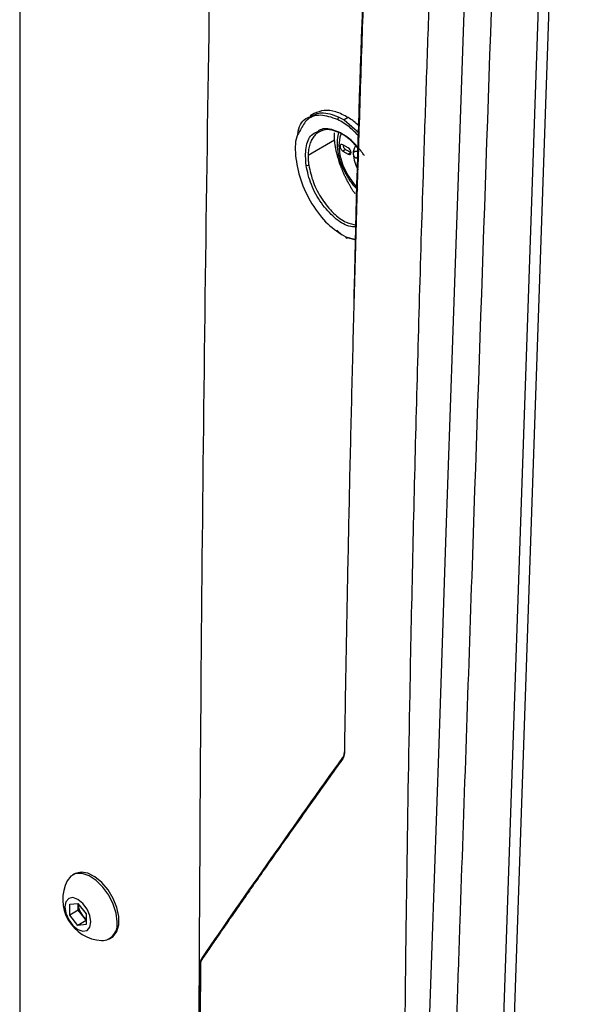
# Model space of a CAD drawing. Header units: millimetres. Extents: x 155400 to 158106, y 111257 to 114777.
# Tile 142 of 157: x 157529 to 157603, y 114250 to 114377. Entities that reach past the tile are written whole.
import ezdxf

# ---------------------------------------------------------------- set-up
doc = ezdxf.new("R2010")
doc.units = ezdxf.units.MM

msp = doc.modelspace()

# ---------------------------------------------------------------- linework, layer by layer
at = {"color": 7, "linetype": 'Continuous', "lineweight": 25}
for p, q in [((157529.03, 114577.13), (157529.03, 114248.31)), ((157600.8, 114480.99), (157592.55, 114241.09)), ((157599.37, 114479.82), (157591.14, 114240.41)), ((157567.01, 114364.9), (157566.47, 114364.58)), ((157571.38, 114364.38), (157570.85, 114364.07)), ((157570.85, 114364.07), (157572.83, 114362.38)), ((157569.64, 114361.45), (157566.22, 114359.47)), ((157571.4, 114360.47), (157570.69, 114360.88)), ((157571.05, 114360.26), (157570.69, 114360.06)), ((157570.69, 114360.06), (157571.4, 114359.65)), ((157571.05, 114360.26), (157571.76, 114359.86)), ((157571.76, 114359.86), (157571.4, 114359.65)), ((157572.74, 114359.35), (157572.4, 114359.16)), ((157570.62, 114349.24), (157569.91, 114349.85)), ((157571.07, 114349), (157572.4, 114348.68)), ((157572.4, 114348.6), (157571.28, 114348.88)), ((157536.11, 114266.96), (157535.84, 114266.81)), ((157535.48, 114263.05), (157536.54, 114263.14)), ((157535.48, 114261.63), (157535.48, 114263.05)), ((157536.54, 114263.14), (157537.6, 114261.82)), ((157536.58, 114262.98), (157536.58, 114263.09)), ((157536.59, 114263.08), (157536.58, 114262.98)), ((157536.58, 114262.27), (157536.58, 114262.98)), ((157536.58, 114262.27), (157535.48, 114261.63)), ((157536.54, 114260.31), (157535.48, 114261.63)), ((157537.11, 114261.61), (157536.58, 114262.27)), ((157537.6, 114261), (157537.11, 114261.61)), ((157537.6, 114261.82), (157537.6, 114260.41)), ((157537.6, 114260.93), (157536.54, 114260.31)), ((157537.6, 114260.41), (157536.54, 114260.31)), ((157540.59, 114258.58), (157540.86, 114258.74))]:
    msp.add_line(p, q, dxfattribs=at)
at = {"color": 7, "linetype": 'Continuous', "lineweight": 25, "flags": 128}
for points in [[(157590.21, 114491.68), (157585.74, 114361.69), (157584.85, 114335.69), (157583.95, 114309.69), (157583.06, 114283.69), (157582.16, 114257.69), (157581.27, 114231.7)], [(157570.5, 114362.32), (157570.32, 114361.83), (157570.19, 114360.76), (157570.32, 114359.54), (157570.71, 114358.25), (157571.31, 114356.99), (157572.11, 114355.83), (157572.6, 114355.27)], [(157570.69, 114360.88), (157570.56, 114360.92), (157570.44, 114360.9), (157570.37, 114360.81), (157570.34, 114360.67), (157570.37, 114360.5), (157570.44, 114360.32), (157570.56, 114360.17), (157570.69, 114360.06)], [(157571.4, 114359.65), (157571.54, 114359.6), (157571.65, 114359.63), (157571.73, 114359.72), (157571.76, 114359.86), (157571.73, 114360.03), (157571.65, 114360.2), (157571.54, 114360.36), (157571.4, 114360.47)], [(157541.58, 114260.76), (157541.45, 114261.88), (157541.09, 114263.05), (157540.51, 114264.21), (157539.76, 114265.25), (157538.9, 114266.1), (157537.99, 114266.7), (157537.09, 114267), (157536.28, 114266.98), (157535.61, 114266.65), (157535.15, 114266.05)], [(157540.86, 114258.74), (157541.09, 114258.9), (157541.57, 114259.53), (157541.81, 114260.4), (157541.81, 114261.46), (157541.57, 114262.62), (157541.09, 114263.79), (157540.42, 114264.9), (157539.61, 114265.86), (157538.71, 114266.59), (157537.8, 114267.04), (157536.94, 114267.19), (157536.19, 114267.01), (157536.11, 114266.96)], [(157538.22, 114260.76), (157538.09, 114261.58), (157537.73, 114262.41), (157537.18, 114263.15), (157536.54, 114263.67), (157535.9, 114263.89), (157535.35, 114263.79), (157534.99, 114263.37), (157534.86, 114262.7), (157534.99, 114261.88), (157535.35, 114261.04), (157535.9, 114260.31), (157536.54, 114259.79), (157537.18, 114259.57), (157537.73, 114259.67), (157538.09, 114260.09), (157538.22, 114260.76)]]:
    msp.add_lwpolyline(points, dxfattribs=at)
at = {"color": 7, "linetype": 'Continuous', "lineweight": 25}
for centre, radius, start, end in [((157570.38, 114364.14), 0.345, 121.6255, 182.3582), ((157571.44, 114360.9), 0.75, 181.8666, 238.1281), ((157573.69, 114359.78), 1.66, 145.3442, 182.89), ((157576.22, 114359.87), 4.18, 182.4279, 212.227), ((157566.08, 114358.7), 0.493, 254.6838, 297.25), ((157571.21, 114348.99), 0.131, 175.7357, 303.1795), ((157570.92, 114282.61), 0.0591, 121.5903, 238.5553), ((157570.78, 114281.85), 0.117, 124.813, 215.5101), ((157539.9, 114263.67), 5.32, 153.3357, 266.6589), ((157538.88, 114263.08), 2.3, 182.6393, 219.7721), ((157538.67, 114262.83), 1.98, 218.0623, 237.233), ((157539.57, 114260.4), 2.04, 270.6605, 10.0847), ((157552.61, 114255.99), 0.119, 124.6101, 213.1403), ((157552.38, 114255.32), 0.0606, 116.9861, 233.5774)]:
    msp.add_arc(centre, radius, start, end, dxfattribs=at)
for points, knots in [([(157556.41, 114513.37), (157555.81, 114490.61), (157554.53, 114441.97), (157553.22, 114367.82), (157552.3, 114293.06), (157552.11, 114244.23), (157552.02, 114220.93)], [0, 0, 0, 0, 0.23181, 0.49555, 0.759298, 1, 1, 1, 1]), ([(157578.8, 114498.68), (157578.68, 114496.6), (157578.44, 114492.42), (157578.1, 114486.17), (157577.76, 114479.93), (157577.43, 114473.68), (157577.1, 114467.45), (157576.79, 114461.21), (157576.48, 114454.98), (157576.18, 114448.76), (157575.88, 114442.54), (157575.6, 114436.33), (157575.32, 114430.12), (157575.05, 114423.91), (157574.78, 114417.71), (157574.53, 114411.52), (157574.28, 114405.33), (157574.04, 114399.14), (157573.81, 114392.96), (157573.58, 114386.79), (157573.36, 114380.62), (157573.15, 114374.45), (157572.95, 114368.29), (157572.75, 114362.13), (157572.56, 114355.98), (157572.38, 114349.84), (157572.21, 114343.69), (157572.04, 114337.56), (157571.89, 114331.43), (157571.74, 114325.3), (157571.59, 114319.18), (157571.46, 114313.06), (157571.33, 114306.95), (157571.21, 114300.85), (157571.09, 114294.75), (157570.99, 114288.65), (157570.92, 114284.59), (157570.89, 114282.56)], [0, 0, 0, 0, 0.0286306, 0.057258, 0.0858822, 0.1145032, 0.1431209, 0.1717353, 0.2003465, 0.2289543, 0.2575587, 0.2861598, 0.3147574, 0.3433515, 0.3719422, 0.4005294, 0.4291131, 0.4576931, 0.4862696, 0.5148425, 0.5434117, 0.5719773, 0.6005391, 0.6290972, 0.6576516, 0.6862021, 0.7147488, 0.7432917, 0.7718307, 0.8003659, 0.828897, 0.8574243, 0.8859475, 0.9144667, 0.9429819, 0.971493, 1, 1, 1, 1]), ([(157572.15, 114340.59), (157572.16, 114341.29), (157572.6, 114361.99), (157573.99, 114398.74), (157576.18, 114450.79), (157577.94, 114482.81), (157578.81, 114498.82)], [0, 0, 0, 0, 0.013377, 0.397061, 0.698532, 1, 1, 1, 1]), ([(157578.54, 114223.81), (157578.54, 114225.08), (157578.56, 114227.83), (157578.58, 114231.96), (157578.62, 114236.2), (157578.66, 114240.84), (157578.73, 114247.73), (157578.82, 114256.15), (157579.02, 114270.86), (157579.39, 114293.02), (157580.07, 114323.45), (157580.83, 114349.49), (157581.45, 114368.13), (157581.85, 114379.33), (157582.28, 114390.54), (157582.73, 114401.77), (157583.2, 114413.01), (157583.7, 114424.26), (157584.23, 114435.52), (157584.78, 114446.79), (157585.36, 114458.08), (157585.96, 114469.38), (157586.58, 114480.69), (157587.02, 114488.23), (157587.24, 114492.01)], [0, 0, 0, 0, 0.014401, 0.03125, 0.046875, 0.0625, 0.083787, 0.125, 0.157754, 0.25, 0.37501, 0.499999, 0.541684, 0.583365, 0.625044, 0.666719, 0.708392, 0.750061, 0.791727, 0.833389, 0.875048, 0.916702, 0.958353, 1, 1, 1, 1]), ([(157593.43, 114483.25), (157592.93, 114468.73), (157592.43, 114454.07), (157591.41, 114424.56), (157590.9, 114409.71), (157589.37, 114365.02), (157588.33, 114335.03), (157586.8, 114290.38), (157586.29, 114275.55), (157585.65, 114257.14), (157585.47, 114251.62), (157585.24, 114245.21), (157585.15, 114242.35), (157585.11, 114241.32), (157585.1, 114241.09), (157585.1, 114240.97), (157585.09, 114240.65), (157585.09, 114240.46), (157585.1, 114240.1), (157585.11, 114239.93), (157585.14, 114239.6), (157585.15, 114239.45), (157585.2, 114238.99), (157585.24, 114238.69), (157585.34, 114238.12), (157585.4, 114237.83), (157585.54, 114237.25), (157585.61, 114236.96), (157585.79, 114236.36), (157585.89, 114236.05), (157586.07, 114235.55), (157586.14, 114235.37), (157586.25, 114235.09), (157586.29, 114235), (157586.36, 114234.8), (157586.55, 114234.33), (157587.06, 114233.08), (157587.52, 114231.92), (157589.08, 114228.02), (157590.36, 114224.85), (157592.92, 114218.45), (157594.21, 114215.23), (157596.77, 114208.85), (157598.04, 114205.69), (157599.9, 114201.05), (157600.59, 114199.33), (157601.27, 114197.63), (157601.42, 114197.26), (157601.5, 114197.07), (157601.73, 114196.54), (157601.88, 114196.22), (157602.34, 114195.3), (157602.66, 114194.75), (157603.33, 114193.71), (157603.67, 114193.23), (157604.42, 114192.29), (157604.82, 114191.84), (157605.48, 114191.18), (157605.71, 114190.96), (157606.21, 114190.52), (157606.48, 114190.3), (157606.93, 114189.97), (157607.09, 114189.86), (157607.43, 114189.63), (157607.62, 114189.51), (157608.26, 114189.14), (157608.69, 114188.89), (157616.02, 114184.66), (157623.21, 114180.51), (157637.97, 114171.99), (157645.53, 114167.62), (157653.1, 114163.26)], [0, 0, 0, 0, 0.125, 0.125, 0.25, 0.25, 0.5, 0.5, 0.625, 0.625, 0.65625, 0.671875, 0.679688, 0.680664, 0.680664, 0.681641, 0.681641, 0.683594, 0.683594, 0.685547, 0.685547, 0.6875, 0.6875, 0.691406, 0.691406, 0.695313, 0.695313, 0.699219, 0.699219, 0.703125, 0.703125, 0.705078, 0.705078, 0.706055, 0.706055, 0.707031, 0.710938, 0.71875, 0.71875, 0.75, 0.75, 0.78125, 0.78125, 0.8125, 0.8125, 0.828125, 0.830078, 0.830078, 0.832031, 0.832031, 0.835938, 0.835938, 0.84375, 0.84375, 0.851563, 0.851563, 0.859375, 0.859375, 0.863281, 0.863281, 0.867188, 0.867188, 0.869141, 0.869141, 0.871094, 0.871094, 0.875, 0.875, 0.9375, 0.9375, 1, 1, 1, 1]), ([(157571.38, 114364.38), (157570.85, 114364.66), (157569.78, 114365.22), (157568.25, 114365.4), (157567.42, 114365.06), (157567.01, 114364.9)], [0, 0, 0, 0, 0.333201, 0.666941, 1, 1, 1, 1]), ([(157564.89, 114362.19), (157564.91, 114362.34), (157565.03, 114363.36), (157565.63, 114364.23), (157566.39, 114364.45), (157566.52, 114364.49)], [0, 0, 0, 0, 0.122131, 0.846896, 1, 1, 1, 1]), ([(157570.03, 114364.12), (157569.27, 114364.39), (157567.74, 114364.91), (157565.96, 114364.27), (157565.38, 114363.09), (157565.13, 114362.59)], [0, 0, 0, 0, 0.362914, 0.72551, 1, 1, 1, 1]), ([(157566.52, 114364.49), (157566.98, 114364.72), (157568.02, 114365.26), (157569.41, 114364.73), (157570.19, 114364.43)], [0, 0, 0, 0, 0.440845, 1, 1, 1, 1]), ([(157572.82, 114361.91), (157572.41, 114362.34), (157571.51, 114363.29), (157570.56, 114363.83), (157570.03, 114364.12)], [0, 0, 0, 0, 0.45377, 1, 1, 1, 1]), ([(157572.86, 114363.22), (157572.76, 114363.31), (157572.29, 114363.79), (157571.79, 114364.12), (157571.38, 114364.38)], [0, 0, 0, 0, 0.197183, 1, 1, 1, 1]), ([(157565.13, 114362.59), (157565.04, 114362.45), (157564.54, 114361.72), (157564.5, 114359.5), (157565.11, 114356.36), (157566.62, 114353.2), (157568.71, 114350.48), (157570.29, 114349.49), (157571.07, 114349)], [0, 0, 0, 0, 0.04624, 0.236826, 0.427454, 0.618251, 0.809146, 1, 1, 1, 1]), ([(157573.49, 114359.43), (157573.45, 114359.5), (157573.36, 114359.63), (157573.22, 114359.83), (157573.08, 114360.02), (157572.93, 114360.21), (157572.78, 114360.39), (157572.63, 114360.57), (157572.48, 114360.74), (157572.33, 114360.91), (157572.17, 114361.07), (157571.81, 114361.42), (157571.21, 114361.92), (157570.26, 114362.5), (157569.23, 114362.84), (157568.23, 114362.82), (157567.6, 114362.55), (157567.23, 114362.25), (157567.03, 114362.04), (157566.85, 114361.81), (157566.69, 114361.55), (157566.55, 114361.26), (157566.44, 114360.94), (157566.35, 114360.61), (157566.28, 114360.25), (157566.24, 114359.87), (157566.23, 114359.61), (157566.22, 114359.47)], [0, 0, 0, 0, 0.016701, 0.033429, 0.05021, 0.067011, 0.083795, 0.100525, 0.117165, 0.133736, 0.150271, 0.166794, 0.249406, 0.333429, 0.451598, 0.562482, 0.666212, 0.699619, 0.732966, 0.766158, 0.799375, 0.832803, 0.86639, 0.899745, 0.93301, 0.966366, 1, 1, 1, 1]), ([(157567.37, 114362.53), (157567.56, 114362.67), (157568.17, 114363.13), (157569.67, 114362.84), (157571.41, 114361.89), (157572.39, 114360.7), (157572.81, 114360.19)], [0, 0, 0, 0, 0.145364, 0.45468, 0.76413, 1, 1, 1, 1]), ([(157570.18, 114362.45), (157569.69, 114362.63), (157568.66, 114363.01), (157567.87, 114362.62), (157567.45, 114362.42)], [0, 0, 0, 0, 0.467501, 1, 1, 1, 1]), ([(157565.95, 114358.23), (157565.9, 114359.01), (157565.82, 114360.56), (157566.42, 114362.08), (157567.12, 114362.41), (157567.37, 114362.53)], [0, 0, 0, 0, 0.396822, 0.791111, 1, 1, 1, 1]), ([(157569.64, 114361.45), (157569.64, 114361.49), (157569.63, 114361.58), (157569.62, 114361.75), (157569.62, 114361.97), (157569.62, 114362.2), (157569.63, 114362.34), (157569.63, 114362.4)], [0, 0, 0, 0, 0.1164868, 0.2833393, 0.4999615, 0.8067071, 1, 1, 1, 1]), ([(157569.79, 114360.36), (157569.78, 114360.4), (157569.76, 114360.51), (157569.73, 114360.69), (157569.69, 114360.94), (157569.66, 114361.19), (157569.65, 114361.36), (157569.64, 114361.44)], [0, 0, 0, 0, 0.123531, 0.2878307, 0.4930257, 0.7919026, 1, 1, 1, 1]), ([(157570.18, 114362.45), (157570.13, 114362.32), (157569.97, 114361.86), (157569.93, 114360.92), (157570.07, 114359.68), (157570.45, 114358.39), (157571.04, 114357.11), (157571.76, 114355.96), (157572.33, 114355.34), (157572.6, 114355.04)], [0, 0, 0, 0, 0.063189, 0.218542, 0.378546, 0.539132, 0.699238, 0.859219, 1, 1, 1, 1]), ([(157570.08, 114359.17), (157570.07, 114359.2), (157570.04, 114359.31), (157569.99, 114359.51), (157569.93, 114359.78), (157569.86, 114360.03), (157569.82, 114360.23), (157569.8, 114360.32), (157569.79, 114360.36)], [0, 0, 0, 0, 0.085004, 0.249035, 0.498179, 0.748296, 0.913901, 1, 1, 1, 1]), ([(157572.4, 114360), (157572.38, 114360), (157572.33, 114360), (157572.27, 114359.99), (157572.22, 114359.98), (157572.18, 114359.96), (157572.13, 114359.92), (157572.08, 114359.87), (157572.04, 114359.79), (157572.04, 114359.72), (157572.04, 114359.69)], [0, 0, 0, 0, 0.108101, 0.212121, 0.312109, 0.408115, 0.500199, 0.669962, 0.836392, 1, 1, 1, 1]), ([(157572.81, 114360.09), (157572.78, 114360.06), (157572.67, 114359.99), (157572.51, 114359.99), (157572.4, 114360)], [0, 0, 0, 0, 0.331311, 1, 1, 1, 1]), ([(157566.22, 114359.47), (157566.22, 114359.41), (157566.22, 114359.28), (157566.23, 114359.08), (157566.24, 114358.88), (157566.25, 114358.68), (157566.28, 114358.47), (157566.29, 114358.33), (157566.3, 114358.26)], [0, 0, 0, 0, 0.167668, 0.334655, 0.501172, 0.667426, 0.833625, 1, 1, 1, 1]), ([(157570.5, 114357.95), (157570.48, 114358), (157570.43, 114358.12), (157570.35, 114358.32), (157570.26, 114358.6), (157570.17, 114358.89), (157570.11, 114359.09), (157570.08, 114359.17)], [0, 0, 0, 0, 0.124993, 0.291659, 0.499893, 0.796864, 1, 1, 1, 1]), ([(157572.04, 114359.69), (157572.04, 114359.67), (157572.04, 114359.64), (157572.05, 114359.57), (157572.07, 114359.51), (157572.1, 114359.45), (157572.14, 114359.38), (157572.21, 114359.3), (157572.29, 114359.22), (157572.36, 114359.18), (157572.4, 114359.16)], [0, 0, 0, 0, 0.097875, 0.196697, 0.29658, 0.397634, 0.499966, 0.655549, 0.822147, 1, 1, 1, 1]), ([(157572.45, 114350.29), (157572.13, 114350.29), (157571.24, 114350.3), (157569.59, 114351.39), (157567.87, 114353.28), (157566.51, 114355.73), (157566.13, 114357.39), (157565.95, 114358.23)], [0, 0, 0, 0, 0.127368, 0.345432, 0.5635, 0.781664, 1, 1, 1, 1]), ([(157566.3, 114358.26), (157566.47, 114357.52), (157566.79, 114356.02), (157567.96, 114353.8), (157569.46, 114351.99), (157571.06, 114350.79), (157572.03, 114350.63), (157572.46, 114350.56)], [0, 0, 0, 0, 0.207136, 0.414193, 0.621281, 0.828278, 1, 1, 1, 1]), ([(157570.75, 114357.34), (157570.72, 114357.39), (157570.68, 114357.49), (157570.62, 114357.64), (157570.56, 114357.8), (157570.52, 114357.9), (157570.5, 114357.95)], [0, 0, 0, 0, 0.250453, 0.499998, 0.749981, 1, 1, 1, 1]), ([(157571.02, 114356.73), (157570.99, 114356.8), (157570.92, 114356.93), (157570.83, 114357.13), (157570.78, 114357.27), (157570.75, 114357.34)], [0, 0, 0, 0, 0.333952, 0.667161, 1, 1, 1, 1]), ([(157571.63, 114355.58), (157571.6, 114355.63), (157571.53, 114355.75), (157571.42, 114355.94), (157571.3, 114356.18), (157571.16, 114356.44), (157571.06, 114356.64), (157571.02, 114356.73)], [0, 0, 0, 0, 0.1460586, 0.3127452, 0.500017, 0.7689273, 1, 1, 1, 1]), ([(157572.3, 114354.53), (157572.26, 114354.59), (157572.14, 114354.75), (157571.95, 114355.04), (157571.77, 114355.33), (157571.67, 114355.52), (157571.63, 114355.58)], [0, 0, 0, 0, 0.174922, 0.50007, 0.824304, 1, 1, 1, 1]), ([(157570.71, 114281.95), (157570.73, 114281.97), (157570.76, 114282.01), (157570.79, 114282.09), (157570.83, 114282.17), (157570.85, 114282.26), (157570.87, 114282.35), (157570.89, 114282.46), (157570.9, 114282.56), (157570.9, 114282.63), (157570.9, 114282.67)], [0, 0, 0, 0, 0.126137, 0.252521, 0.378862, 0.50487, 0.630259, 0.754752, 0.878081, 1, 1, 1, 1]), ([(157570.68, 114281.78), (157570.22, 114281.13), (157569.28, 114279.83), (157567.9, 114277.89), (157566.53, 114275.96), (157565.18, 114274.06), (157563.84, 114272.17), (157562.52, 114270.3), (157561.21, 114268.44), (157559.92, 114266.61), (157558.65, 114264.78), (157557.39, 114262.98), (157556.15, 114261.19), (157554.92, 114259.42), (157553.71, 114257.67), (157552.91, 114256.5), (157552.51, 114255.93)], [0, 0, 0, 0, 0.074618, 0.148745, 0.222382, 0.295528, 0.368183, 0.440347, 0.512021, 0.583204, 0.653896, 0.724098, 0.793809, 0.86303, 0.93176, 1, 1, 1, 1]), ([(157552.36, 114255.37), (157552.36, 114255.41), (157552.36, 114255.48), (157552.37, 114255.59), (157552.39, 114255.68), (157552.4, 114255.78), (157552.43, 114255.87), (157552.46, 114255.95), (157552.5, 114256.02), (157552.52, 114256.07), (157552.54, 114256.09)], [0, 0, 0, 0, 0.120321, 0.24249, 0.366276, 0.491425, 0.617663, 0.744704, 0.872251, 1, 1, 1, 1]), ([(157552.32, 114255.32), (157552.29, 114250.02), (157552.24, 114239.34), (157552.24, 114228.69), (157552.24, 114223.33)], [0, 0, 0, 0, 0.496094, 1, 1, 1, 1])]:
    msp.add_open_spline(points, degree=3, knots=knots, dxfattribs=at)
for points in [[(157570.19, 114364.43), (157570.41, 114364.33), (157570.63, 114364.21), (157570.85, 114364.07)], [(157569.64, 114361.44), (157569.64, 114361.44), (157569.64, 114361.44), (157569.64, 114361.45)], [(157552.54, 114256.09), (157558.37, 114264.57), (157564.44, 114273.19), (157570.71, 114281.95)], [(157570.89, 114282.56), (157570.89, 114282.23), (157570.81, 114281.96), (157570.68, 114281.78)], [(157552.34, 114255.27), (157552.28, 114244.58), (157552.26, 114233.92), (157552.27, 114223.28)], [(157552.28, 114223.39), (157552.27, 114234.03), (157552.3, 114244.69), (157552.36, 114255.37)], [(157552.51, 114255.93), (157552.4, 114255.78), (157552.35, 114255.55), (157552.34, 114255.27)]]:
    msp.add_open_spline(points, degree=3, dxfattribs=at)

doc.saveas('drawing.dxf')
